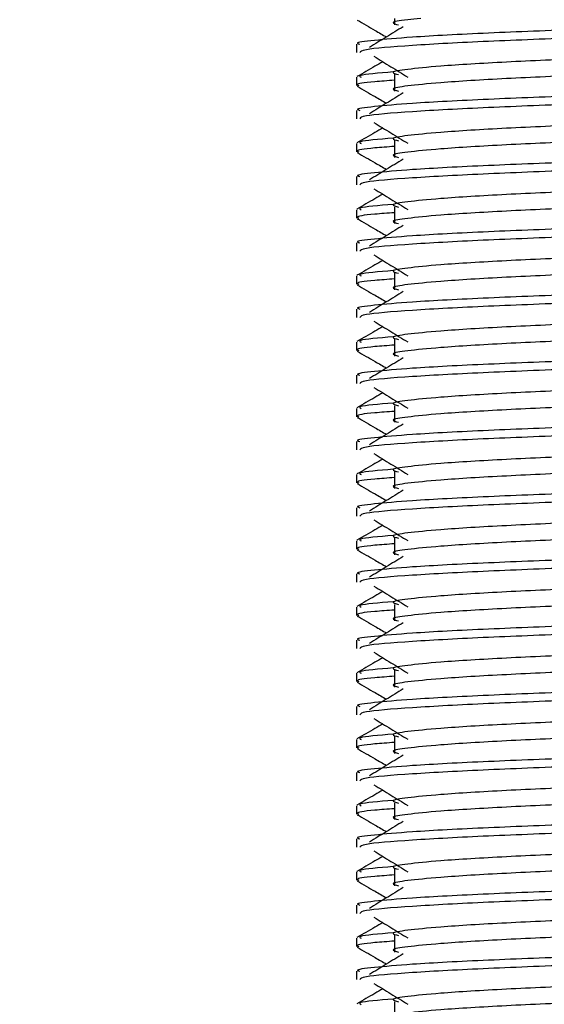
# Model space of a CAD drawing. Header units: millimetres. Extents: x 0 to 420, y 0 to 297.
# Tile 58 of 84: x 283.59 to 284.81, y 173.74 to 176.03. Entities that reach past the tile are written whole.
import ezdxf

# ---------------------------------------------------------------- set-up
doc = ezdxf.new("R2010")
doc.units = ezdxf.units.MM
doc.layers.add('QUOTE', color=174, linetype='Continuous')
doc.styles.add('SLDTEXTSTYLE3', font='TXT', dxfattribs={"width": 0.75})
doc.dimstyles.new('SLDDIMSTYLE0', dxfattribs={"dimtxt": 3, "dimasz": 3, "dimexe": 0, "dimexo": 0.0625, "dimgap": 0.75, "dimtad": 1, "dimdec": 0, "dimlfac": 12.940767, "dimrnd": 1e-09, "dimzin": 12, "dimdsep": 46, "dimtxsty": 'SLDTEXTSTYLE3', "dimsah": 1, "dimcen": 0.09, "dimadec": 0, "dimazin": 3, "dimtfac": 1, "dimtdec": 3, "dimtofl": 0, "dimtmove": 0, "dimatfit": 3, "dimfxl": 0, "dimfrac": 2, "dimtolj": 1, "dimtzin": 12, "dimarcsym": 0})

# ---------------------------------------------------------------- blocks, each defined once
blk = doc.blocks.new('_D')
at = {"layer": 'QUOTE'}
for p, q in [((281.1407, 171.5062), (281.1407, 182.2673)), ((330.1331, 171.5062), (330.1331, 182.2673)), ((281.1407, 180.2673), (330.1331, 180.2673))]:
    blk.add_line(p, q, dxfattribs=at)
for points in [[(281.1407, 180.2673), (284.1407, 179.7673), (284.1407, 180.7673)], [(330.1331, 180.2673), (327.1331, 180.7673), (327.1331, 179.7673)]]:
    blk.add_solid(points, dxfattribs=at)
at = {"layer": 'QUOTE', "insert": (302.3119, 184.1345), "char_height": 3, "attachment_point": 1, "style": 'SLDTEXTSTYLE3'}
blk.add_mtext('634', dxfattribs=at)

msp = doc.modelspace()

# ---------------------------------------------------------------- linework, layer by layer
at = {"color": 7, "linetype": 'Continuous', "lineweight": 25}
for p, q in [((284.46442, 176.03594), (284.46442, 176.0209)), ((284.37544, 175.97589), (284.37544, 175.95663)), ((284.46442, 175.90499), (284.46442, 175.86635)), ((284.37544, 175.8986), (284.37544, 175.87933)), ((284.37544, 175.82134), (284.37544, 175.80208)), ((284.37544, 175.74405), (284.37544, 175.72478)), ((284.46442, 175.75044), (284.46442, 175.7118)), ((284.37544, 175.66679), (284.37544, 175.64753)), ((284.37544, 175.5895), (284.37544, 175.57023)), ((284.46442, 175.59589), (284.46442, 175.55725)), ((284.37544, 175.51224), (284.37544, 175.49298)), ((284.37544, 175.43495), (284.37544, 175.41568)), ((284.46442, 175.44134), (284.46442, 175.4027)), ((284.37544, 175.35769), (284.37544, 175.33843)), ((284.46442, 175.28679), (284.46442, 175.24815)), ((284.37544, 175.2804), (284.37544, 175.26113)), ((284.37544, 175.20314), (284.37544, 175.18388)), ((284.37544, 175.12585), (284.37544, 175.10657)), ((284.46442, 175.13224), (284.46442, 175.0936)), ((284.37544, 175.04859), (284.37544, 175.02933)), ((284.37544, 174.9713), (284.37544, 174.95202)), ((284.46442, 174.97769), (284.46442, 174.93905)), ((284.37544, 174.89404), (284.37544, 174.87478)), ((284.37544, 174.81675), (284.37544, 174.79747)), ((284.46442, 174.82314), (284.46442, 174.7845)), ((284.37544, 174.73949), (284.37544, 174.72023)), ((284.46442, 174.66859), (284.46442, 174.62995)), ((284.37544, 174.6622), (284.37544, 174.64292)), ((284.37544, 174.58494), (284.37544, 174.56568)), ((284.37544, 174.50764), (284.37544, 174.48837)), ((284.46442, 174.51404), (284.46442, 174.4754)), ((284.37544, 174.43039), (284.37544, 174.41113)), ((284.37544, 174.35309), (284.37544, 174.33382)), ((284.46442, 174.35949), (284.46442, 174.32085)), ((284.37544, 174.27584), (284.37544, 174.25658)), ((284.46442, 174.20494), (284.46442, 174.1663)), ((284.37544, 174.19854), (284.37544, 174.17927)), ((284.37544, 174.12129), (284.37544, 174.10203)), ((284.37544, 174.04399), (284.37544, 174.02472)), ((284.46442, 174.05038), (284.46442, 174.01175)), ((284.37544, 173.96674), (284.37544, 173.94748)), ((284.37544, 173.88944), (284.37544, 173.87017)), ((284.46442, 173.89583), (284.46442, 173.8572)), ((284.37544, 173.81219), (284.37544, 173.79293)), ((284.46442, 173.74128), (284.46442, 173.70265))]:
    msp.add_line(p, q, dxfattribs=at)
for points, knots in [([(285.46197, 176.03594), (285.42676, 176.0338), (285.34113, 176.02861), (285.13815, 176.02059), (284.90108, 176.01036), (284.67495, 176.00182), (284.50729, 175.99305), (284.41331, 175.98465), (284.37036, 175.97959), (284.38075, 175.97659), (284.38317, 175.97589)], [0, 0, 0, 0, 0.1075546, 0.2616311, 0.4200829, 0.5724514, 0.7286449, 0.8487125, 0.9647164, 1, 1, 1, 1]), ([(284.37691, 176.03232), (284.39089, 176.02423), (284.41369, 176.01104), (284.43648, 175.99784), (284.4453, 175.99274)], [0, 0, 0, 0, 0.6131696, 1, 1, 1, 1]), ([(285.60445, 176.03222), (285.60398, 176.03126), (285.60201, 176.02727), (285.52214, 176.01926), (285.35876, 176.01025), (285.13946, 176.00125), (284.90096, 175.99105), (284.6742, 175.98251), (284.49577, 175.97294), (284.38822, 175.96382), (284.38486, 175.95875), (284.38346, 175.95663)], [0, 0, 0, 0, 0.0399117, 0.1661575, 0.2890582, 0.4118359, 0.5381002, 0.6595169, 0.7839817, 0.9096926, 1, 1, 1, 1]), ([(284.52526, 176.03594), (284.5147, 176.03496), (284.47788, 176.03154), (284.45256, 176.0268), (284.467, 176.02263), (284.47342, 176.02077)], [0, 0, 0, 0, 0.182373, 0.6359785, 1, 1, 1, 1]), ([(284.48439, 176.01669), (284.47122, 176.00862), (284.44488, 175.99249), (284.41859, 175.97635), (284.40544, 175.96829)], [0, 0, 0, 0, 0.49999, 1, 1, 1, 1]), ([(285.51871, 175.98366), (285.51934, 175.98279), (285.52218, 175.97891), (285.44941, 175.97095), (285.30967, 175.96195), (285.11967, 175.95295), (284.91337, 175.94275), (284.718, 175.9342), (284.57361, 175.92543), (284.4904, 175.91704), (284.45155, 175.91087), (284.4667, 175.9067), (284.47345, 175.90485)], [0, 0, 0, 0, 0.0351066, 0.1561349, 0.2739528, 0.3916527, 0.5126988, 0.6290926, 0.7484115, 0.8401345, 0.9287498, 1, 1, 1, 1]), ([(284.4368, 175.93497), (284.43071, 175.93145), (284.41065, 175.91983), (284.39059, 175.90823), (284.37661, 175.90014)], [0, 0, 0, 0, 0.3033381, 1, 1, 1, 1]), ([(284.41612, 175.94764), (284.42929, 175.93957), (284.45564, 175.92344), (284.48193, 175.9073), (284.49507, 175.89923)], [0, 0, 0, 0, 0.5000113, 1, 1, 1, 1]), ([(285.51894, 175.94695), (285.52064, 175.94545), (285.52572, 175.94096), (285.45048, 175.93233), (285.30939, 175.92331), (285.11975, 175.91432), (284.91335, 175.90411), (284.718, 175.89557), (284.57361, 175.88679), (284.4904, 175.8784), (284.45156, 175.87223), (284.46669, 175.86807), (284.47342, 175.86622)], [0, 0, 0, 0, 0.059132, 0.1771634, 0.2920638, 0.4068492, 0.5248979, 0.6384095, 0.7547738, 0.8442256, 0.9306466, 1, 1, 1, 1]), ([(284.46099, 175.91126), (284.42752, 175.90841), (284.37613, 175.90404), (284.38355, 175.90001), (284.38614, 175.8986)], [0, 0, 0, 0, 0.6510435, 1, 1, 1, 1]), ([(285.60114, 175.8986), (285.60306, 175.89712), (285.60886, 175.89264), (285.52194, 175.88403), (285.3588, 175.87501), (285.1395, 175.86602), (284.90073, 175.85582), (284.67505, 175.84727), (284.50727, 175.8385), (284.41331, 175.8301), (284.37036, 175.82504), (284.38075, 175.82204), (284.38317, 175.82134)], [0, 0, 0, 0, 0.0610772, 0.1845123, 0.3046768, 0.4247211, 0.5481742, 0.6668878, 0.7885815, 0.8821287, 0.9725098, 1, 1, 1, 1]), ([(284.46442, 175.89182), (284.44798, 175.89061), (284.39748, 175.88692), (284.37337, 175.883), (284.37922, 175.88002), (284.38057, 175.87933)], [0, 0, 0, 0, 0.2705432, 0.831179, 1, 1, 1, 1]), ([(284.37691, 175.87777), (284.39089, 175.86968), (284.41369, 175.85649), (284.43648, 175.84329), (284.4453, 175.83819)], [0, 0, 0, 0, 0.6131696, 1, 1, 1, 1]), ([(285.60445, 175.87767), (285.60398, 175.87671), (285.60201, 175.87272), (285.52214, 175.86471), (285.35876, 175.8557), (285.13946, 175.8467), (284.90096, 175.8365), (284.6742, 175.82796), (284.49577, 175.81839), (284.38822, 175.80927), (284.38486, 175.8042), (284.38346, 175.80208)], [0, 0, 0, 0, 0.0399117, 0.1661575, 0.2890582, 0.4118359, 0.5381002, 0.6595169, 0.7839817, 0.9096926, 1, 1, 1, 1]), ([(284.48439, 175.86214), (284.47122, 175.85407), (284.44488, 175.83794), (284.41859, 175.8218), (284.40544, 175.81374)], [0, 0, 0, 0, 0.49999, 1, 1, 1, 1]), ([(285.51871, 175.82911), (285.51934, 175.82824), (285.52218, 175.82436), (285.44941, 175.8164), (285.30967, 175.8074), (285.11967, 175.7984), (284.91337, 175.7882), (284.718, 175.77965), (284.57361, 175.77088), (284.4904, 175.76249), (284.45155, 175.75632), (284.4667, 175.75215), (284.47345, 175.75029)], [0, 0, 0, 0, 0.0351066, 0.1561349, 0.2739528, 0.3916527, 0.5126988, 0.6290926, 0.7484115, 0.8401345, 0.9287498, 1, 1, 1, 1]), ([(284.41612, 175.79309), (284.42929, 175.78502), (284.45564, 175.76889), (284.48193, 175.75275), (284.49507, 175.74468)], [0, 0, 0, 0, 0.5000113, 1, 1, 1, 1]), ([(285.51894, 175.7924), (285.52064, 175.7909), (285.52572, 175.78641), (285.45048, 175.77778), (285.30939, 175.76876), (285.11975, 175.75977), (284.91335, 175.74956), (284.718, 175.74102), (284.57361, 175.73224), (284.4904, 175.72385), (284.45156, 175.71768), (284.46669, 175.71352), (284.47342, 175.71167)], [0, 0, 0, 0, 0.059132, 0.1771634, 0.2920638, 0.4068492, 0.5248979, 0.6384095, 0.7547738, 0.8442256, 0.9306466, 1, 1, 1, 1]), ([(284.4368, 175.78042), (284.43071, 175.7769), (284.41065, 175.76528), (284.39059, 175.75368), (284.37661, 175.74559)], [0, 0, 0, 0, 0.3033381, 1, 1, 1, 1]), ([(285.60114, 175.74405), (285.60306, 175.74257), (285.60886, 175.73809), (285.52194, 175.72948), (285.3588, 175.72046), (285.1395, 175.71147), (284.90073, 175.70127), (284.67505, 175.69272), (284.50727, 175.68395), (284.41331, 175.67555), (284.37036, 175.67049), (284.38075, 175.66749), (284.38317, 175.66679)], [0, 0, 0, 0, 0.0610772, 0.1845123, 0.3046768, 0.4247211, 0.5481742, 0.6668878, 0.7885815, 0.8821287, 0.9725098, 1, 1, 1, 1]), ([(284.46099, 175.75671), (284.42752, 175.75386), (284.37613, 175.74949), (284.38355, 175.74545), (284.38614, 175.74405)], [0, 0, 0, 0, 0.6510435, 1, 1, 1, 1]), ([(284.37691, 175.72322), (284.39089, 175.71513), (284.41369, 175.70194), (284.43648, 175.68874), (284.4453, 175.68364)], [0, 0, 0, 0, 0.6131696, 1, 1, 1, 1]), ([(284.46442, 175.73727), (284.44798, 175.73606), (284.39748, 175.73237), (284.37337, 175.72845), (284.37922, 175.72547), (284.38057, 175.72478)], [0, 0, 0, 0, 0.2705432, 0.831179, 1, 1, 1, 1]), ([(285.60445, 175.72312), (285.60398, 175.72216), (285.60201, 175.71817), (285.52214, 175.71016), (285.35876, 175.70115), (285.13946, 175.69215), (284.90096, 175.68195), (284.6742, 175.6734), (284.49577, 175.66384), (284.38822, 175.65472), (284.38486, 175.64965), (284.38346, 175.64753)], [0, 0, 0, 0, 0.0399117, 0.1661575, 0.2890582, 0.4118359, 0.5381002, 0.6595169, 0.7839817, 0.9096926, 1, 1, 1, 1]), ([(284.48439, 175.70759), (284.47122, 175.69952), (284.44488, 175.68339), (284.41859, 175.66725), (284.40544, 175.65919)], [0, 0, 0, 0, 0.49999, 1, 1, 1, 1]), ([(285.51871, 175.67456), (285.51934, 175.67369), (285.52218, 175.6698), (285.44941, 175.66185), (285.30967, 175.65285), (285.11967, 175.64385), (284.91337, 175.63365), (284.718, 175.6251), (284.57361, 175.61633), (284.4904, 175.60794), (284.45155, 175.60177), (284.4667, 175.5976), (284.47345, 175.59574)], [0, 0, 0, 0, 0.0351066, 0.1561349, 0.2739528, 0.3916527, 0.5126988, 0.6290926, 0.7484115, 0.8401345, 0.9287498, 1, 1, 1, 1]), ([(284.41612, 175.63854), (284.42929, 175.63047), (284.45564, 175.61434), (284.48193, 175.5982), (284.49507, 175.59013)], [0, 0, 0, 0, 0.50001135, 1, 1, 1, 1]), ([(285.51894, 175.63785), (285.52064, 175.63635), (285.52572, 175.63186), (285.45048, 175.62323), (285.30939, 175.61421), (285.11975, 175.60522), (284.91335, 175.59501), (284.718, 175.58647), (284.57361, 175.57769), (284.4904, 175.5693), (284.45156, 175.56313), (284.46669, 175.55897), (284.47342, 175.55712)], [0, 0, 0, 0, 0.05913196, 0.17716337, 0.29206379, 0.4068492, 0.5248979, 0.63840949, 0.75477382, 0.84422556, 0.93064656, 1, 1, 1, 1]), ([(284.4368, 175.62587), (284.43071, 175.62235), (284.41065, 175.61073), (284.39059, 175.59913), (284.37661, 175.59104)], [0, 0, 0, 0, 0.3033381, 1, 1, 1, 1]), ([(285.60114, 175.5895), (285.60306, 175.58802), (285.60886, 175.58354), (285.52194, 175.57493), (285.3588, 175.56591), (285.1395, 175.55692), (284.90073, 175.54672), (284.67505, 175.53817), (284.50727, 175.5294), (284.41331, 175.521), (284.37036, 175.51594), (284.38075, 175.51294), (284.38317, 175.51224)], [0, 0, 0, 0, 0.0610772, 0.1845123, 0.3046768, 0.4247211, 0.5481742, 0.6668878, 0.7885815, 0.8821287, 0.9725098, 1, 1, 1, 1]), ([(284.46442, 175.58272), (284.44798, 175.58151), (284.39748, 175.57782), (284.37337, 175.5739), (284.37922, 175.57092), (284.38057, 175.57023)], [0, 0, 0, 0, 0.2705432, 0.831179, 1, 1, 1, 1]), ([(284.46099, 175.60216), (284.42752, 175.59931), (284.37613, 175.59494), (284.38355, 175.5909), (284.38614, 175.5895)], [0, 0, 0, 0, 0.6510435, 1, 1, 1, 1]), ([(284.37691, 175.56867), (284.39089, 175.56058), (284.41369, 175.54739), (284.43648, 175.53419), (284.4453, 175.52909)], [0, 0, 0, 0, 0.6131696, 1, 1, 1, 1]), ([(285.60445, 175.56857), (285.60398, 175.56761), (285.60201, 175.56362), (285.52214, 175.55561), (285.35876, 175.5466), (285.13946, 175.5376), (284.90096, 175.5274), (284.6742, 175.51885), (284.49577, 175.50929), (284.38822, 175.50017), (284.38486, 175.4951), (284.38346, 175.49298)], [0, 0, 0, 0, 0.03991172, 0.16615754, 0.28905819, 0.41183595, 0.53810024, 0.65951695, 0.7839817, 0.90969264, 1, 1, 1, 1]), ([(284.48439, 175.55304), (284.47122, 175.54497), (284.44488, 175.52884), (284.41859, 175.5127), (284.40544, 175.50464)], [0, 0, 0, 0, 0.49999, 1, 1, 1, 1]), ([(285.51871, 175.52001), (285.51934, 175.51914), (285.52218, 175.51525), (285.44941, 175.5073), (285.30967, 175.4983), (285.11967, 175.4893), (284.91337, 175.4791), (284.718, 175.47055), (284.57361, 175.46178), (284.4904, 175.45339), (284.45155, 175.44722), (284.4667, 175.44305), (284.47345, 175.44119)], [0, 0, 0, 0, 0.0351066, 0.1561349, 0.2739528, 0.3916527, 0.5126988, 0.6290926, 0.7484115, 0.8401345, 0.9287498, 1, 1, 1, 1]), ([(284.4368, 175.47132), (284.43071, 175.4678), (284.41065, 175.45618), (284.39059, 175.44458), (284.37661, 175.43649)], [0, 0, 0, 0, 0.3033381, 1, 1, 1, 1]), ([(284.41612, 175.48399), (284.42929, 175.47592), (284.45564, 175.45979), (284.48193, 175.44365), (284.49507, 175.43558)], [0, 0, 0, 0, 0.5000113, 1, 1, 1, 1]), ([(285.51894, 175.4833), (285.52064, 175.4818), (285.52572, 175.47731), (285.45048, 175.46868), (285.30939, 175.45966), (285.11975, 175.45067), (284.91335, 175.44046), (284.718, 175.43192), (284.57361, 175.42314), (284.4904, 175.41475), (284.45156, 175.40858), (284.46669, 175.40442), (284.47342, 175.40257)], [0, 0, 0, 0, 0.05913196, 0.17716337, 0.29206379, 0.4068492, 0.5248979, 0.63840949, 0.75477382, 0.84422556, 0.93064656, 1, 1, 1, 1]), ([(284.46099, 175.44761), (284.42752, 175.44476), (284.37613, 175.44039), (284.38355, 175.43635), (284.38614, 175.43495)], [0, 0, 0, 0, 0.6510435, 1, 1, 1, 1]), ([(285.60114, 175.43495), (285.60306, 175.43347), (285.60886, 175.42899), (285.52194, 175.42038), (285.3588, 175.41136), (285.1395, 175.40237), (284.90073, 175.39217), (284.67505, 175.38362), (284.50727, 175.37485), (284.41331, 175.36645), (284.37036, 175.36139), (284.38075, 175.35839), (284.38317, 175.35769)], [0, 0, 0, 0, 0.0610772, 0.1845123, 0.3046768, 0.4247211, 0.5481742, 0.6668878, 0.7885815, 0.8821287, 0.9725098, 1, 1, 1, 1]), ([(284.46442, 175.42816), (284.44798, 175.42696), (284.39748, 175.42327), (284.37337, 175.41935), (284.37922, 175.41637), (284.38057, 175.41568)], [0, 0, 0, 0, 0.2705432, 0.831179, 1, 1, 1, 1]), ([(284.37691, 175.41412), (284.39089, 175.40603), (284.41369, 175.39284), (284.43648, 175.37964), (284.4453, 175.37453)], [0, 0, 0, 0, 0.6131696, 1, 1, 1, 1]), ([(285.60445, 175.41402), (285.60398, 175.41306), (285.60201, 175.40907), (285.52214, 175.40106), (285.35876, 175.39204), (285.13946, 175.38305), (284.90096, 175.37285), (284.6742, 175.3643), (284.49577, 175.35474), (284.38822, 175.34562), (284.38486, 175.34055), (284.38346, 175.33843)], [0, 0, 0, 0, 0.03991172, 0.16615754, 0.28905819, 0.41183595, 0.53810024, 0.65951695, 0.7839817, 0.90969264, 1, 1, 1, 1]), ([(284.48439, 175.39848), (284.47122, 175.39042), (284.44488, 175.37429), (284.41859, 175.35815), (284.40544, 175.35009)], [0, 0, 0, 0, 0.49999, 1, 1, 1, 1]), ([(285.51871, 175.36546), (285.51934, 175.36459), (285.52218, 175.3607), (285.44941, 175.35275), (285.30967, 175.34375), (285.11967, 175.33475), (284.91337, 175.32455), (284.718, 175.316), (284.57361, 175.30723), (284.4904, 175.29884), (284.45155, 175.29267), (284.4667, 175.2885), (284.47345, 175.28664)], [0, 0, 0, 0, 0.0351066, 0.1561349, 0.2739528, 0.3916527, 0.5126988, 0.6290926, 0.7484115, 0.8401345, 0.9287498, 1, 1, 1, 1]), ([(284.41612, 175.32944), (284.42929, 175.32137), (284.45564, 175.30523), (284.48193, 175.2891), (284.49507, 175.28103)], [0, 0, 0, 0, 0.50001135, 1, 1, 1, 1]), ([(284.4368, 175.31677), (284.43071, 175.31325), (284.41065, 175.30163), (284.39059, 175.29002), (284.37661, 175.28194)], [0, 0, 0, 0, 0.3033381, 1, 1, 1, 1]), ([(285.51894, 175.32875), (285.52064, 175.32725), (285.52572, 175.32276), (285.45048, 175.31413), (285.30939, 175.30511), (285.11975, 175.29612), (284.91335, 175.28591), (284.718, 175.27736), (284.57361, 175.26859), (284.4904, 175.2602), (284.45156, 175.25403), (284.46669, 175.24987), (284.47342, 175.24802)], [0, 0, 0, 0, 0.059132, 0.1771634, 0.2920638, 0.4068492, 0.5248979, 0.6384095, 0.7547738, 0.8442256, 0.9306466, 1, 1, 1, 1]), ([(284.46099, 175.29306), (284.42752, 175.29021), (284.37613, 175.28584), (284.38355, 175.2818), (284.38614, 175.2804)], [0, 0, 0, 0, 0.6510435, 1, 1, 1, 1]), ([(285.60114, 175.2804), (285.60306, 175.27892), (285.60886, 175.27444), (285.52194, 175.26583), (285.3588, 175.25681), (285.1395, 175.24782), (284.90073, 175.23762), (284.67505, 175.22907), (284.50727, 175.2203), (284.41331, 175.2119), (284.37036, 175.20684), (284.38075, 175.20384), (284.38317, 175.20314)], [0, 0, 0, 0, 0.0610772, 0.1845123, 0.3046768, 0.4247211, 0.5481742, 0.6668878, 0.7885815, 0.8821287, 0.9725098, 1, 1, 1, 1]), ([(284.46442, 175.27361), (284.44798, 175.27241), (284.39748, 175.26872), (284.37337, 175.2648), (284.37922, 175.26181), (284.38057, 175.26113)], [0, 0, 0, 0, 0.2705432, 0.831179, 1, 1, 1, 1]), ([(284.37691, 175.25957), (284.39089, 175.25148), (284.41369, 175.23829), (284.43648, 175.22509), (284.4453, 175.21998)], [0, 0, 0, 0, 0.6131696, 1, 1, 1, 1]), ([(285.60445, 175.25947), (285.60398, 175.25851), (285.60201, 175.25452), (285.52214, 175.24651), (285.35876, 175.23749), (285.13946, 175.2285), (284.90096, 175.2183), (284.6742, 175.20975), (284.49577, 175.20019), (284.38822, 175.19107), (284.38486, 175.186), (284.38346, 175.18388)], [0, 0, 0, 0, 0.0399117, 0.1661575, 0.2890582, 0.4118359, 0.5381002, 0.6595169, 0.7839817, 0.9096926, 1, 1, 1, 1]), ([(284.48439, 175.24393), (284.47122, 175.23587), (284.44488, 175.21974), (284.41859, 175.2036), (284.40544, 175.19554)], [0, 0, 0, 0, 0.49998997, 1, 1, 1, 1]), ([(285.51871, 175.21091), (285.51934, 175.21004), (285.52218, 175.20615), (285.44941, 175.1982), (285.30967, 175.1892), (285.11967, 175.1802), (284.91337, 175.17), (284.718, 175.16145), (284.57361, 175.15268), (284.4904, 175.14429), (284.45155, 175.13812), (284.4667, 175.13395), (284.47345, 175.13209)], [0, 0, 0, 0, 0.0351066, 0.1561349, 0.2739528, 0.3916527, 0.5126988, 0.6290926, 0.7484115, 0.8401345, 0.9287498, 1, 1, 1, 1]), ([(284.41612, 175.17489), (284.42929, 175.16682), (284.45564, 175.15068), (284.48193, 175.13455), (284.49507, 175.12648)], [0, 0, 0, 0, 0.5000113, 1, 1, 1, 1]), ([(285.51894, 175.1742), (285.52064, 175.1727), (285.52572, 175.16821), (285.45048, 175.15958), (285.30939, 175.15056), (285.11975, 175.14157), (284.91335, 175.13136), (284.718, 175.12281), (284.57361, 175.11404), (284.4904, 175.10565), (284.45156, 175.09948), (284.46669, 175.09532), (284.47342, 175.09347)], [0, 0, 0, 0, 0.059132, 0.1771634, 0.2920638, 0.4068492, 0.5248979, 0.6384095, 0.7547738, 0.8442256, 0.9306466, 1, 1, 1, 1]), ([(284.4368, 175.16222), (284.43071, 175.1587), (284.41065, 175.14708), (284.39059, 175.13547), (284.37661, 175.12739)], [0, 0, 0, 0, 0.3033381, 1, 1, 1, 1]), ([(285.60114, 175.12585), (285.60306, 175.12437), (285.60886, 175.11989), (285.52194, 175.11128), (285.3588, 175.10226), (285.1395, 175.09327), (284.90073, 175.08307), (284.67505, 175.07452), (284.50727, 175.06575), (284.41331, 175.05735), (284.37036, 175.05229), (284.38075, 175.04929), (284.38317, 175.04859)], [0, 0, 0, 0, 0.0610772, 0.1845123, 0.3046768, 0.4247211, 0.5481742, 0.6668878, 0.7885815, 0.8821287, 0.9725098, 1, 1, 1, 1]), ([(284.46099, 175.13851), (284.42752, 175.13566), (284.37613, 175.13129), (284.38355, 175.12725), (284.38614, 175.12585)], [0, 0, 0, 0, 0.6510435, 1, 1, 1, 1]), ([(284.37691, 175.10502), (284.39089, 175.09693), (284.41369, 175.08374), (284.43648, 175.07054), (284.4453, 175.06543)], [0, 0, 0, 0, 0.6131696, 1, 1, 1, 1]), ([(284.46442, 175.11906), (284.44798, 175.11786), (284.39748, 175.11417), (284.37337, 175.11025), (284.37922, 175.10726), (284.38057, 175.10657)], [0, 0, 0, 0, 0.2705432, 0.831179, 1, 1, 1, 1]), ([(285.60445, 175.10492), (285.60398, 175.10396), (285.60201, 175.09997), (285.52214, 175.09196), (285.35876, 175.08294), (285.13946, 175.07395), (284.90096, 175.06375), (284.6742, 175.0552), (284.49577, 175.04564), (284.38822, 175.03652), (284.38486, 175.03145), (284.38346, 175.02933)], [0, 0, 0, 0, 0.0399117, 0.1661575, 0.2890582, 0.4118359, 0.5381002, 0.6595169, 0.7839817, 0.9096926, 1, 1, 1, 1]), ([(284.48439, 175.08938), (284.47122, 175.08132), (284.44488, 175.06518), (284.41859, 175.04905), (284.40544, 175.04099)], [0, 0, 0, 0, 0.49999, 1, 1, 1, 1]), ([(285.51871, 175.05636), (285.51934, 175.05549), (285.52218, 175.0516), (285.44941, 175.04365), (285.30967, 175.03465), (285.11967, 175.02565), (284.91337, 175.01545), (284.718, 175.0069), (284.57361, 174.99813), (284.4904, 174.98974), (284.45155, 174.98357), (284.4667, 174.9794), (284.47345, 174.97754)], [0, 0, 0, 0, 0.0351066, 0.1561349, 0.2739528, 0.3916527, 0.5126988, 0.6290926, 0.7484115, 0.8401345, 0.9287498, 1, 1, 1, 1]), ([(284.4368, 175.00767), (284.43071, 175.00414), (284.41065, 174.99253), (284.39059, 174.98092), (284.37661, 174.97284)], [0, 0, 0, 0, 0.3033381, 1, 1, 1, 1]), ([(284.41612, 175.02034), (284.42929, 175.01227), (284.45564, 174.99613), (284.48193, 174.98), (284.49507, 174.97193)], [0, 0, 0, 0, 0.5000113, 1, 1, 1, 1]), ([(285.51894, 175.01965), (285.52064, 175.01815), (285.52572, 175.01366), (285.45048, 175.00503), (285.30939, 174.99601), (285.11975, 174.98702), (284.91335, 174.97681), (284.718, 174.96826), (284.57361, 174.95949), (284.4904, 174.9511), (284.45156, 174.94493), (284.46669, 174.94077), (284.47342, 174.93892)], [0, 0, 0, 0, 0.059132, 0.1771634, 0.2920638, 0.4068492, 0.5248979, 0.6384095, 0.7547738, 0.8442256, 0.9306466, 1, 1, 1, 1]), ([(285.60114, 174.9713), (285.60306, 174.96982), (285.60886, 174.96534), (285.52194, 174.95673), (285.3588, 174.94771), (285.1395, 174.93872), (284.90073, 174.92852), (284.67505, 174.91997), (284.50727, 174.9112), (284.41331, 174.9028), (284.37036, 174.89774), (284.38075, 174.89474), (284.38317, 174.89404)], [0, 0, 0, 0, 0.0610772, 0.1845123, 0.3046768, 0.4247211, 0.5481742, 0.6668878, 0.7885815, 0.8821287, 0.9725098, 1, 1, 1, 1]), ([(284.46442, 174.96451), (284.44798, 174.96331), (284.39748, 174.95961), (284.37337, 174.95569), (284.37922, 174.95271), (284.38057, 174.95202)], [0, 0, 0, 0, 0.2705432, 0.831179, 1, 1, 1, 1]), ([(284.46099, 174.98396), (284.42752, 174.98111), (284.37613, 174.97674), (284.38355, 174.9727), (284.38614, 174.9713)], [0, 0, 0, 0, 0.6510435, 1, 1, 1, 1]), ([(284.37691, 174.95047), (284.39089, 174.94238), (284.41369, 174.92919), (284.43648, 174.91599), (284.4453, 174.91088)], [0, 0, 0, 0, 0.6131696, 1, 1, 1, 1]), ([(285.60445, 174.95036), (285.60398, 174.94941), (285.60201, 174.94542), (285.52214, 174.9374), (285.35876, 174.92839), (285.13946, 174.9194), (284.90096, 174.9092), (284.6742, 174.90065), (284.49577, 174.89109), (284.38822, 174.88197), (284.38486, 174.8769), (284.38346, 174.87478)], [0, 0, 0, 0, 0.0399117, 0.1661575, 0.2890582, 0.4118359, 0.5381002, 0.6595169, 0.7839817, 0.9096926, 1, 1, 1, 1]), ([(284.48439, 174.93483), (284.47122, 174.92677), (284.44488, 174.91063), (284.41859, 174.8945), (284.40544, 174.88644)], [0, 0, 0, 0, 0.49999, 1, 1, 1, 1]), ([(285.51871, 174.90181), (285.51934, 174.90094), (285.52218, 174.89705), (285.44941, 174.8891), (285.30967, 174.8801), (285.11967, 174.8711), (284.91337, 174.8609), (284.718, 174.85235), (284.57361, 174.84358), (284.4904, 174.83519), (284.45155, 174.82902), (284.4667, 174.82485), (284.47345, 174.82299)], [0, 0, 0, 0, 0.0351066, 0.1561349, 0.2739528, 0.3916527, 0.5126988, 0.6290926, 0.7484115, 0.8401345, 0.9287498, 1, 1, 1, 1]), ([(284.4368, 174.85312), (284.43071, 174.84959), (284.41065, 174.83798), (284.39059, 174.82637), (284.37661, 174.81829)], [0, 0, 0, 0, 0.3033381, 1, 1, 1, 1]), ([(284.41612, 174.86579), (284.42929, 174.85772), (284.45564, 174.84158), (284.48193, 174.82545), (284.49507, 174.81738)], [0, 0, 0, 0, 0.5000113, 1, 1, 1, 1]), ([(285.51894, 174.8651), (285.52064, 174.8636), (285.52572, 174.85911), (285.45048, 174.85048), (285.30939, 174.84146), (285.11975, 174.83246), (284.91335, 174.82226), (284.718, 174.81371), (284.57361, 174.80494), (284.4904, 174.79655), (284.45156, 174.79038), (284.46669, 174.78622), (284.47342, 174.78437)], [0, 0, 0, 0, 0.059132, 0.1771634, 0.2920638, 0.4068492, 0.5248979, 0.6384095, 0.7547738, 0.8442256, 0.9306466, 1, 1, 1, 1]), ([(284.46099, 174.82941), (284.42752, 174.82656), (284.37613, 174.82219), (284.38355, 174.81815), (284.38614, 174.81675)], [0, 0, 0, 0, 0.6510435, 1, 1, 1, 1]), ([(285.60114, 174.81675), (285.60306, 174.81526), (285.60886, 174.81079), (285.52194, 174.80218), (285.3588, 174.79316), (285.1395, 174.78417), (284.90073, 174.77397), (284.67505, 174.76542), (284.50727, 174.75665), (284.41331, 174.74825), (284.37036, 174.74319), (284.38075, 174.74019), (284.38317, 174.73949)], [0, 0, 0, 0, 0.0610772, 0.1845123, 0.3046768, 0.4247211, 0.5481742, 0.6668878, 0.7885815, 0.8821287, 0.9725098, 1, 1, 1, 1]), ([(284.46442, 174.80996), (284.44798, 174.80876), (284.39748, 174.80506), (284.37337, 174.80114), (284.37922, 174.79816), (284.38057, 174.79747)], [0, 0, 0, 0, 0.2705432, 0.831179, 1, 1, 1, 1]), ([(284.37691, 174.79592), (284.39089, 174.78783), (284.41369, 174.77464), (284.43648, 174.76144), (284.4453, 174.75633)], [0, 0, 0, 0, 0.6131696, 1, 1, 1, 1]), ([(285.60445, 174.79581), (285.60398, 174.79486), (285.60201, 174.79087), (285.52214, 174.78285), (285.35876, 174.77384), (285.13946, 174.76485), (284.90096, 174.75465), (284.6742, 174.7461), (284.49577, 174.73654), (284.38822, 174.72742), (284.38486, 174.72235), (284.38346, 174.72023)], [0, 0, 0, 0, 0.03991172, 0.16615754, 0.28905819, 0.41183595, 0.53810024, 0.65951695, 0.7839817, 0.90969264, 1, 1, 1, 1]), ([(284.48439, 174.78028), (284.47122, 174.77222), (284.44488, 174.75608), (284.41859, 174.73995), (284.40544, 174.73189)], [0, 0, 0, 0, 0.49998997, 1, 1, 1, 1]), ([(285.51871, 174.74726), (285.51934, 174.74639), (285.52218, 174.7425), (285.44941, 174.73455), (285.30967, 174.72555), (285.11967, 174.71655), (284.91337, 174.70635), (284.718, 174.6978), (284.57361, 174.68903), (284.4904, 174.68064), (284.45155, 174.67447), (284.4667, 174.6703), (284.47345, 174.66844)], [0, 0, 0, 0, 0.0351066, 0.1561349, 0.2739528, 0.3916527, 0.5126988, 0.6290926, 0.7484115, 0.8401345, 0.9287498, 1, 1, 1, 1]), ([(284.41612, 174.71124), (284.42929, 174.70317), (284.45564, 174.68703), (284.48193, 174.6709), (284.49507, 174.66283)], [0, 0, 0, 0, 0.5000113, 1, 1, 1, 1]), ([(285.51894, 174.71055), (285.52064, 174.70905), (285.52572, 174.70456), (285.45048, 174.69593), (285.30939, 174.68691), (285.11975, 174.67791), (284.91335, 174.66771), (284.718, 174.65916), (284.57361, 174.65039), (284.4904, 174.642), (284.45156, 174.63583), (284.46669, 174.63167), (284.47342, 174.62982)], [0, 0, 0, 0, 0.059132, 0.1771634, 0.2920638, 0.4068492, 0.5248979, 0.6384095, 0.7547738, 0.8442256, 0.9306466, 1, 1, 1, 1]), ([(284.4368, 174.69857), (284.43071, 174.69504), (284.41065, 174.68343), (284.39059, 174.67182), (284.37661, 174.66374)], [0, 0, 0, 0, 0.3033381, 1, 1, 1, 1]), ([(284.46099, 174.67486), (284.42752, 174.67201), (284.37613, 174.66764), (284.38355, 174.6636), (284.38614, 174.6622)], [0, 0, 0, 0, 0.6510435, 1, 1, 1, 1]), ([(285.60114, 174.6622), (285.60306, 174.66071), (285.60886, 174.65624), (285.52194, 174.64763), (285.3588, 174.63861), (285.1395, 174.62962), (284.90073, 174.61942), (284.67505, 174.61087), (284.50727, 174.6021), (284.41331, 174.5937), (284.37036, 174.58864), (284.38075, 174.58564), (284.38317, 174.58494)], [0, 0, 0, 0, 0.0610772, 0.1845123, 0.3046768, 0.4247211, 0.5481742, 0.6668878, 0.7885815, 0.8821287, 0.9725098, 1, 1, 1, 1]), ([(284.37691, 174.64137), (284.39089, 174.63328), (284.41369, 174.62009), (284.43648, 174.60689), (284.4453, 174.60178)], [0, 0, 0, 0, 0.6131696, 1, 1, 1, 1]), ([(284.46442, 174.65541), (284.44798, 174.65421), (284.39748, 174.65051), (284.37337, 174.64659), (284.37922, 174.64361), (284.38057, 174.64292)], [0, 0, 0, 0, 0.2705432, 0.831179, 1, 1, 1, 1]), ([(285.60445, 174.64126), (285.60398, 174.64031), (285.60201, 174.63631), (285.52214, 174.6283), (285.35876, 174.61929), (285.13946, 174.6103), (284.90096, 174.6001), (284.6742, 174.59155), (284.49577, 174.58199), (284.38822, 174.57287), (284.38486, 174.5678), (284.38346, 174.56568)], [0, 0, 0, 0, 0.03991172, 0.16615754, 0.28905819, 0.41183595, 0.53810024, 0.65951695, 0.7839817, 0.90969264, 1, 1, 1, 1]), ([(284.48439, 174.62573), (284.47122, 174.61767), (284.44488, 174.60153), (284.41859, 174.5854), (284.40544, 174.57734)], [0, 0, 0, 0, 0.49999, 1, 1, 1, 1]), ([(285.51871, 174.59271), (285.51934, 174.59183), (285.52218, 174.58795), (285.44941, 174.58), (285.30967, 174.571), (285.11967, 174.562), (284.91337, 174.5518), (284.718, 174.54325), (284.57361, 174.53448), (284.4904, 174.52609), (284.45155, 174.51992), (284.4667, 174.51575), (284.47345, 174.51389)], [0, 0, 0, 0, 0.0351066, 0.1561349, 0.2739528, 0.3916527, 0.5126988, 0.6290926, 0.7484115, 0.8401345, 0.9287498, 1, 1, 1, 1]), ([(284.41612, 174.55668), (284.42929, 174.54862), (284.45564, 174.53248), (284.48193, 174.51635), (284.49507, 174.50828)], [0, 0, 0, 0, 0.5000113, 1, 1, 1, 1]), ([(285.51894, 174.556), (285.52064, 174.5545), (285.52572, 174.55001), (285.45048, 174.54138), (285.30939, 174.53236), (285.11975, 174.52336), (284.91335, 174.51316), (284.718, 174.50461), (284.57361, 174.49584), (284.4904, 174.48745), (284.45156, 174.48128), (284.46669, 174.47712), (284.47342, 174.47526)], [0, 0, 0, 0, 0.059132, 0.1771634, 0.2920638, 0.4068492, 0.5248979, 0.6384095, 0.7547738, 0.8442256, 0.9306466, 1, 1, 1, 1]), ([(284.4368, 174.54402), (284.43071, 174.54049), (284.41065, 174.52888), (284.39059, 174.51727), (284.37661, 174.50919)], [0, 0, 0, 0, 0.3033381, 1, 1, 1, 1]), ([(285.60114, 174.50764), (285.60306, 174.50616), (285.60886, 174.50169), (285.52194, 174.49308), (285.3588, 174.48406), (285.1395, 174.47507), (284.90073, 174.46486), (284.67505, 174.45632), (284.50727, 174.44755), (284.41331, 174.43915), (284.37036, 174.43409), (284.38075, 174.43109), (284.38317, 174.43039)], [0, 0, 0, 0, 0.0610772, 0.1845123, 0.3046768, 0.4247211, 0.5481742, 0.6668878, 0.7885815, 0.8821287, 0.9725098, 1, 1, 1, 1]), ([(284.46099, 174.52031), (284.42752, 174.51746), (284.37613, 174.51309), (284.38355, 174.50905), (284.38614, 174.50764)], [0, 0, 0, 0, 0.6510435, 1, 1, 1, 1]), ([(284.37691, 174.48682), (284.39089, 174.47873), (284.41369, 174.46554), (284.43648, 174.45234), (284.4453, 174.44723)], [0, 0, 0, 0, 0.6131696, 1, 1, 1, 1]), ([(284.46442, 174.50086), (284.44798, 174.49966), (284.39748, 174.49596), (284.37337, 174.49204), (284.37922, 174.48906), (284.38057, 174.48837)], [0, 0, 0, 0, 0.2705432, 0.831179, 1, 1, 1, 1]), ([(285.60445, 174.48671), (285.60398, 174.48576), (285.60201, 174.48176), (285.52214, 174.47375), (285.35876, 174.46474), (285.13946, 174.45575), (284.90096, 174.44554), (284.6742, 174.437), (284.49577, 174.42744), (284.38822, 174.41832), (284.38486, 174.41325), (284.38346, 174.41113)], [0, 0, 0, 0, 0.03991172, 0.16615754, 0.28905819, 0.41183595, 0.53810024, 0.65951695, 0.7839817, 0.90969264, 1, 1, 1, 1]), ([(284.48439, 174.47118), (284.47122, 174.46312), (284.44488, 174.44698), (284.41859, 174.43085), (284.40544, 174.42279)], [0, 0, 0, 0, 0.49999, 1, 1, 1, 1]), ([(285.51871, 174.43816), (285.51934, 174.43728), (285.52218, 174.4334), (285.44941, 174.42545), (285.30967, 174.41645), (285.11967, 174.40745), (284.91337, 174.39725), (284.718, 174.3887), (284.57361, 174.37993), (284.4904, 174.37154), (284.45155, 174.36537), (284.4667, 174.3612), (284.47345, 174.35934)], [0, 0, 0, 0, 0.0351066, 0.1561349, 0.2739528, 0.3916527, 0.5126988, 0.6290926, 0.7484115, 0.8401345, 0.9287498, 1, 1, 1, 1]), ([(284.4368, 174.38947), (284.43071, 174.38594), (284.41065, 174.37433), (284.39059, 174.36272), (284.37661, 174.35464)], [0, 0, 0, 0, 0.30333814, 1, 1, 1, 1]), ([(284.41612, 174.40213), (284.42929, 174.39407), (284.45564, 174.37793), (284.48193, 174.3618), (284.49507, 174.35373)], [0, 0, 0, 0, 0.5000113, 1, 1, 1, 1]), ([(285.51894, 174.40145), (285.52064, 174.39995), (285.52572, 174.39546), (285.45048, 174.38683), (285.30939, 174.37781), (285.11975, 174.36881), (284.91335, 174.35861), (284.718, 174.35006), (284.57361, 174.34129), (284.4904, 174.3329), (284.45156, 174.32673), (284.46669, 174.32257), (284.47342, 174.32071)], [0, 0, 0, 0, 0.059132, 0.1771634, 0.2920638, 0.4068492, 0.5248979, 0.6384095, 0.7547738, 0.8442256, 0.9306466, 1, 1, 1, 1]), ([(284.46099, 174.36576), (284.42752, 174.36291), (284.37613, 174.35854), (284.38355, 174.3545), (284.38614, 174.35309)], [0, 0, 0, 0, 0.6510435, 1, 1, 1, 1]), ([(285.60114, 174.35309), (285.60306, 174.35161), (285.60886, 174.34714), (285.52194, 174.33853), (285.3588, 174.32951), (285.1395, 174.32052), (284.90073, 174.31031), (284.67505, 174.30177), (284.50727, 174.293), (284.41331, 174.2846), (284.37036, 174.27954), (284.38075, 174.27654), (284.38317, 174.27584)], [0, 0, 0, 0, 0.0610772, 0.1845123, 0.3046768, 0.4247211, 0.5481742, 0.6668878, 0.7885815, 0.8821287, 0.9725098, 1, 1, 1, 1]), ([(284.46442, 174.34631), (284.44798, 174.34511), (284.39748, 174.34141), (284.37337, 174.33749), (284.37922, 174.33451), (284.38057, 174.33382)], [0, 0, 0, 0, 0.2705432, 0.831179, 1, 1, 1, 1]), ([(284.37691, 174.33227), (284.39089, 174.32418), (284.41369, 174.31099), (284.43648, 174.29779), (284.4453, 174.29268)], [0, 0, 0, 0, 0.6131696, 1, 1, 1, 1]), ([(285.60445, 174.33216), (285.60398, 174.3312), (285.60201, 174.32721), (285.52214, 174.3192), (285.35876, 174.31019), (285.13946, 174.3012), (284.90096, 174.29099), (284.6742, 174.28245), (284.49577, 174.27289), (284.38822, 174.26377), (284.38486, 174.2587), (284.38346, 174.25658)], [0, 0, 0, 0, 0.0399117, 0.1661575, 0.2890582, 0.4118359, 0.5381002, 0.6595169, 0.7839817, 0.9096926, 1, 1, 1, 1]), ([(284.48439, 174.31663), (284.47122, 174.30857), (284.44488, 174.29243), (284.41859, 174.2763), (284.40544, 174.26823)], [0, 0, 0, 0, 0.49999, 1, 1, 1, 1]), ([(285.51871, 174.28361), (285.51934, 174.28273), (285.52218, 174.27885), (285.44941, 174.2709), (285.30967, 174.2619), (285.11967, 174.2529), (284.91337, 174.2427), (284.718, 174.23415), (284.57361, 174.22538), (284.4904, 174.21699), (284.45155, 174.21081), (284.4667, 174.20665), (284.47345, 174.20479)], [0, 0, 0, 0, 0.0351066, 0.1561349, 0.2739528, 0.3916527, 0.5126988, 0.6290926, 0.7484115, 0.8401345, 0.9287498, 1, 1, 1, 1]), ([(284.4368, 174.23492), (284.43071, 174.23139), (284.41065, 174.21978), (284.39059, 174.20817), (284.37661, 174.20009)], [0, 0, 0, 0, 0.30333814, 1, 1, 1, 1]), ([(284.41612, 174.24758), (284.42929, 174.23952), (284.45564, 174.22338), (284.48193, 174.20725), (284.49507, 174.19918)], [0, 0, 0, 0, 0.5000113, 1, 1, 1, 1]), ([(285.51894, 174.2469), (285.52064, 174.2454), (285.52572, 174.24091), (285.45048, 174.23228), (285.30939, 174.22326), (285.11975, 174.21426), (284.91335, 174.20406), (284.718, 174.19551), (284.57361, 174.18674), (284.4904, 174.17835), (284.45156, 174.17218), (284.46669, 174.16802), (284.47342, 174.16616)], [0, 0, 0, 0, 0.059132, 0.1771634, 0.2920638, 0.4068492, 0.5248979, 0.6384095, 0.7547738, 0.8442256, 0.9306466, 1, 1, 1, 1]), ([(284.46099, 174.21121), (284.42752, 174.20836), (284.37613, 174.20398), (284.38355, 174.19995), (284.38614, 174.19854)], [0, 0, 0, 0, 0.6510435, 1, 1, 1, 1]), ([(285.60114, 174.19854), (285.60306, 174.19706), (285.60886, 174.19259), (285.52194, 174.18398), (285.3588, 174.17496), (285.1395, 174.16597), (284.90073, 174.15576), (284.67505, 174.14721), (284.50727, 174.13844), (284.41331, 174.13004), (284.37036, 174.12499), (284.38075, 174.12199), (284.38317, 174.12129)], [0, 0, 0, 0, 0.0610772, 0.1845123, 0.3046768, 0.4247211, 0.5481742, 0.6668878, 0.7885815, 0.8821287, 0.9725098, 1, 1, 1, 1]), ([(284.46442, 174.19176), (284.44798, 174.19056), (284.39748, 174.18686), (284.37337, 174.18294), (284.37922, 174.17996), (284.38057, 174.17927)], [0, 0, 0, 0, 0.2705432, 0.831179, 1, 1, 1, 1]), ([(284.37691, 174.17772), (284.39089, 174.16963), (284.41369, 174.15644), (284.43648, 174.14324), (284.4453, 174.13813)], [0, 0, 0, 0, 0.6131696, 1, 1, 1, 1]), ([(285.60445, 174.17761), (285.60398, 174.17665), (285.60201, 174.17266), (285.52214, 174.16465), (285.35876, 174.15564), (285.13946, 174.14665), (284.90096, 174.13644), (284.6742, 174.1279), (284.49577, 174.11833), (284.38822, 174.10922), (284.38486, 174.10415), (284.38346, 174.10203)], [0, 0, 0, 0, 0.0399117, 0.1661575, 0.2890582, 0.4118359, 0.5381002, 0.6595169, 0.7839817, 0.9096926, 1, 1, 1, 1]), ([(284.48439, 174.16208), (284.47122, 174.15402), (284.44488, 174.13788), (284.41859, 174.12175), (284.40544, 174.11368)], [0, 0, 0, 0, 0.49999, 1, 1, 1, 1]), ([(285.51871, 174.12906), (285.51934, 174.12818), (285.52218, 174.1243), (285.44941, 174.11635), (285.30967, 174.10735), (285.11967, 174.09835), (284.91337, 174.08815), (284.718, 174.0796), (284.57361, 174.07083), (284.4904, 174.06244), (284.45155, 174.05626), (284.4667, 174.0521), (284.47345, 174.05024)], [0, 0, 0, 0, 0.0351066, 0.1561349, 0.2739528, 0.3916527, 0.5126988, 0.6290926, 0.7484115, 0.8401345, 0.9287498, 1, 1, 1, 1]), ([(284.41612, 174.09303), (284.42929, 174.08497), (284.45564, 174.06883), (284.48193, 174.0527), (284.49507, 174.04463)], [0, 0, 0, 0, 0.5000113, 1, 1, 1, 1]), ([(285.51894, 174.09235), (285.52064, 174.09085), (285.52572, 174.08636), (285.45048, 174.07772), (285.30939, 174.06871), (285.11975, 174.05971), (284.91335, 174.04951), (284.718, 174.04096), (284.57361, 174.03219), (284.4904, 174.0238), (284.45156, 174.01763), (284.46669, 174.01347), (284.47342, 174.01161)], [0, 0, 0, 0, 0.05913196, 0.17716337, 0.29206379, 0.4068492, 0.5248979, 0.63840949, 0.75477382, 0.84422556, 0.93064656, 1, 1, 1, 1]), ([(284.4368, 174.08037), (284.43071, 174.07684), (284.41065, 174.06523), (284.39059, 174.05362), (284.37661, 174.04554)], [0, 0, 0, 0, 0.3033381, 1, 1, 1, 1]), ([(285.60114, 174.04399), (285.60306, 174.04251), (285.60886, 174.03804), (285.52194, 174.02943), (285.3588, 174.02041), (285.1395, 174.01142), (284.90073, 174.00121), (284.67505, 173.99266), (284.50727, 173.98389), (284.41331, 173.97549), (284.37036, 173.97044), (284.38075, 173.96744), (284.38317, 173.96674)], [0, 0, 0, 0, 0.0610772, 0.1845123, 0.3046768, 0.4247211, 0.5481742, 0.6668878, 0.7885815, 0.8821287, 0.9725098, 1, 1, 1, 1]), ([(284.46099, 174.05666), (284.42752, 174.05381), (284.37613, 174.04943), (284.38355, 174.0454), (284.38614, 174.04399)], [0, 0, 0, 0, 0.6510435, 1, 1, 1, 1]), ([(284.37691, 174.02317), (284.39089, 174.01508), (284.41369, 174.00189), (284.43648, 173.98869), (284.4453, 173.98358)], [0, 0, 0, 0, 0.6131696, 1, 1, 1, 1]), ([(284.46442, 174.03721), (284.44798, 174.03601), (284.39748, 174.03231), (284.37337, 174.02839), (284.37922, 174.02541), (284.38057, 174.02472)], [0, 0, 0, 0, 0.2705432, 0.831179, 1, 1, 1, 1]), ([(285.60445, 174.02306), (285.60398, 174.0221), (285.60201, 174.01811), (285.52214, 174.0101), (285.35876, 174.00109), (285.13946, 173.9921), (284.90096, 173.98189), (284.6742, 173.97335), (284.49577, 173.96378), (284.38822, 173.95467), (284.38486, 173.9496), (284.38346, 173.94748)], [0, 0, 0, 0, 0.0399117, 0.1661575, 0.2890582, 0.4118359, 0.5381002, 0.6595169, 0.7839817, 0.9096926, 1, 1, 1, 1]), ([(284.48439, 174.00753), (284.47122, 173.99947), (284.44488, 173.98333), (284.41859, 173.9672), (284.40544, 173.95913)], [0, 0, 0, 0, 0.49999, 1, 1, 1, 1]), ([(285.51871, 173.97451), (285.51934, 173.97363), (285.52218, 173.96975), (285.44941, 173.9618), (285.30967, 173.9528), (285.11967, 173.9438), (284.91337, 173.9336), (284.718, 173.92505), (284.57361, 173.91628), (284.4904, 173.90789), (284.45155, 173.90171), (284.4667, 173.89755), (284.47345, 173.89569)], [0, 0, 0, 0, 0.0351066, 0.1561349, 0.2739528, 0.3916527, 0.5126988, 0.6290926, 0.7484115, 0.8401345, 0.9287498, 1, 1, 1, 1]), ([(284.41612, 173.93848), (284.42929, 173.93042), (284.45564, 173.91428), (284.48193, 173.89815), (284.49507, 173.89008)], [0, 0, 0, 0, 0.5000113, 1, 1, 1, 1]), ([(285.51894, 173.9378), (285.52064, 173.9363), (285.52572, 173.93181), (285.45048, 173.92317), (285.30939, 173.91416), (285.11975, 173.90516), (284.91335, 173.89496), (284.718, 173.88641), (284.57361, 173.87764), (284.4904, 173.86925), (284.45156, 173.86308), (284.46669, 173.85892), (284.47342, 173.85706)], [0, 0, 0, 0, 0.059132, 0.1771634, 0.2920638, 0.4068492, 0.5248979, 0.6384095, 0.7547738, 0.8442256, 0.9306466, 1, 1, 1, 1]), ([(284.4368, 173.92581), (284.43071, 173.92229), (284.41065, 173.91068), (284.39059, 173.89907), (284.37661, 173.89098)], [0, 0, 0, 0, 0.3033381, 1, 1, 1, 1]), ([(285.60114, 173.88944), (285.60306, 173.88796), (285.60886, 173.88349), (285.52194, 173.87488), (285.3588, 173.86586), (285.1395, 173.85687), (284.90073, 173.84666), (284.67505, 173.83811), (284.50727, 173.82934), (284.41331, 173.82094), (284.37036, 173.81589), (284.38075, 173.81289), (284.38317, 173.81219)], [0, 0, 0, 0, 0.0610772, 0.1845123, 0.3046768, 0.4247211, 0.5481742, 0.6668878, 0.7885815, 0.8821287, 0.9725098, 1, 1, 1, 1]), ([(284.46442, 173.88266), (284.44798, 173.88146), (284.39748, 173.87776), (284.37337, 173.87384), (284.37922, 173.87086), (284.38057, 173.87017)], [0, 0, 0, 0, 0.2705432, 0.831179, 1, 1, 1, 1]), ([(284.46099, 173.90211), (284.42752, 173.89926), (284.37613, 173.89488), (284.38355, 173.89085), (284.38614, 173.88944)], [0, 0, 0, 0, 0.6510435, 1, 1, 1, 1]), ([(284.37691, 173.86862), (284.39089, 173.86053), (284.41369, 173.84734), (284.43648, 173.83414), (284.4453, 173.82903)], [0, 0, 0, 0, 0.6131696, 1, 1, 1, 1]), ([(285.60445, 173.86851), (285.60398, 173.86755), (285.60201, 173.86356), (285.52214, 173.85555), (285.35876, 173.84654), (285.13946, 173.83755), (284.90096, 173.82734), (284.6742, 173.8188), (284.49577, 173.80923), (284.38822, 173.80012), (284.38486, 173.79505), (284.38346, 173.79293)], [0, 0, 0, 0, 0.0399117, 0.1661575, 0.2890582, 0.4118359, 0.5381002, 0.6595169, 0.7839817, 0.9096926, 1, 1, 1, 1]), ([(284.48439, 173.85298), (284.47122, 173.84492), (284.44488, 173.82878), (284.41859, 173.81265), (284.40544, 173.80458)], [0, 0, 0, 0, 0.49998997, 1, 1, 1, 1]), ([(285.51871, 173.81996), (285.51934, 173.81908), (285.52218, 173.8152), (285.44941, 173.80725), (285.30967, 173.79825), (285.11967, 173.78925), (284.91337, 173.77905), (284.718, 173.7705), (284.57361, 173.76173), (284.4904, 173.75334), (284.45155, 173.74716), (284.4667, 173.743), (284.47345, 173.74114)], [0, 0, 0, 0, 0.0351066, 0.1561349, 0.2739528, 0.3916527, 0.5126988, 0.6290926, 0.7484115, 0.8401345, 0.9287498, 1, 1, 1, 1]), ([(284.4368, 173.77126), (284.43071, 173.76774), (284.41065, 173.75613), (284.39059, 173.74452), (284.37661, 173.73643)], [0, 0, 0, 0, 0.3033381, 1, 1, 1, 1]), ([(284.41612, 173.78393), (284.42929, 173.77587), (284.45564, 173.75973), (284.48193, 173.7436), (284.49507, 173.73553)], [0, 0, 0, 0, 0.5000113, 1, 1, 1, 1]), ([(285.51894, 173.78325), (285.52064, 173.78175), (285.52572, 173.77726), (285.45048, 173.76862), (285.30939, 173.75961), (285.11975, 173.75061), (284.91335, 173.74041), (284.718, 173.73186), (284.57361, 173.72309), (284.4904, 173.7147), (284.45156, 173.70853), (284.46669, 173.70437), (284.47342, 173.70251)], [0, 0, 0, 0, 0.059132, 0.1771634, 0.2920638, 0.4068492, 0.5248979, 0.6384095, 0.7547738, 0.8442256, 0.9306466, 1, 1, 1, 1]), ([(284.46099, 173.74756), (284.42752, 173.74471), (284.37613, 173.74033), (284.38355, 173.7363), (284.38614, 173.73489)], [0, 0, 0, 0, 0.6510435, 1, 1, 1, 1])]:
    msp.add_open_spline(points, degree=3, knots=knots, dxfattribs=at)

# ---------------------------------------------------------------- dimensions: what is measured, and where the dimension line sits
at = {"layer": 'QUOTE'}
dim = msp.add_linear_dim(base=(330.13311, 180.26727), p1=(281.14065, 169.50619), p2=(330.13311, 169.50619), dimstyle='SLDDIMSTYLE0', dxfattribs=at)
dim.commit()
dim.dimension.update_dxf_attribs({"geometry": '_D', "text_midpoint": (305.63688, 180.26727), "dimtype": 160})

doc.saveas('drawing.dxf')
